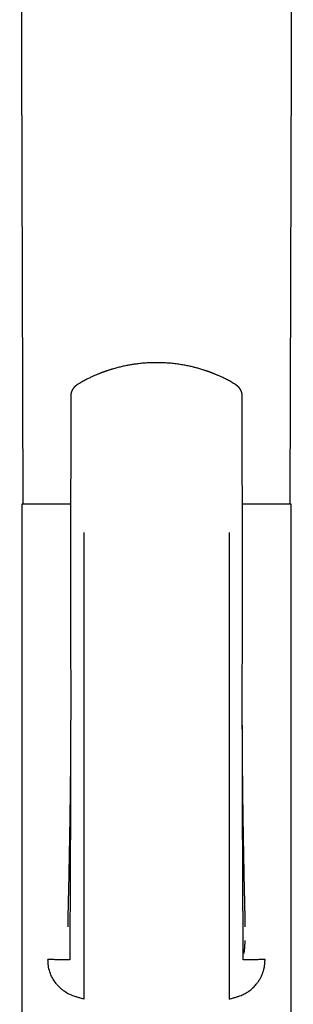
# Model space of a CAD drawing. Header units: millimetres. Extents: x 8 to 384, y 12 to 695.
# Tile 15 of 17: x 193 to 218, y 513 to 604. Entities that reach past the tile are written whole.
import ezdxf

# ---------------------------------------------------------------- set-up
doc = ezdxf.new("R2010")
doc.units = ezdxf.units.MM

msp = doc.modelspace()

# ---------------------------------------------------------------- linework, layer by layer
at = {"color": 7, "linetype": 'Continuous', "lineweight": 30}
for p, q in [((213.03, 569.277), (213.03, 569.276)), ((192.741, 559.271), (192.741, 490.141)), ((197.234, 559.271), (192.741, 559.271)), ((217.541, 559.271), (213.048, 559.271)), ((217.541, 490.141), (217.541, 559.271)), ((197.238, 556.639), (197.24, 556.639)), ((198.441, 513.593), (198.141, 513.682)), ((211.841, 513.593), (212.141, 513.682))]:
    msp.add_line(p, q, dxfattribs=at)
at = {"color": 7, "linetype": 'Continuous', "lineweight": 30, "flags": 128}
for points in [[(192.547, 664.14), (192.686, 610.569), (192.819, 559.271)], [(217.463, 559.271), (217.596, 610.402), (217.735, 664.143)]]:
    msp.add_lwpolyline(points, dxfattribs=at)
at = {"color": 7, "linetype": 'Continuous', "lineweight": 30}
for points, knots in [([(212.338, 570.35), (212.272, 570.39), (212.141, 570.467), (211.948, 570.576), (211.762, 570.677), (211.585, 570.77), (211.415, 570.855), (211.258, 570.932), (211.111, 571.002), (210.976, 571.064), (210.849, 571.12), (210.731, 571.172), (210.623, 571.218), (210.525, 571.258), (210.437, 571.294), (210.357, 571.326), (210.284, 571.354), (210.221, 571.379), (210.165, 571.4), (210.117, 571.418), (210.077, 571.433), (210.044, 571.445), (210.015, 571.455), (209.992, 571.464), (209.971, 571.471), (209.947, 571.48), (209.915, 571.491), (209.875, 571.506), (209.818, 571.526), (209.747, 571.55), (209.666, 571.578), (209.585, 571.605), (209.469, 571.642), (209.32, 571.689), (209.138, 571.744), (208.965, 571.793), (208.795, 571.839), (208.626, 571.883), (208.448, 571.927), (208.262, 571.97), (208.067, 572.012), (207.863, 572.054), (207.65, 572.093), (207.428, 572.131), (207.198, 572.167), (206.958, 572.2), (206.71, 572.23), (206.459, 572.256), (206.208, 572.277), (205.963, 572.293), (205.722, 572.305), (205.486, 572.313), (205.231, 572.317), (204.958, 572.316), (204.668, 572.309), (204.388, 572.297), (204.117, 572.28), (203.855, 572.258), (203.603, 572.233), (203.376, 572.206), (203.174, 572.179), (202.996, 572.153), (202.821, 572.125), (202.644, 572.095), (202.462, 572.061), (202.27, 572.023), (202.078, 571.982), (201.885, 571.938), (201.692, 571.892), (201.493, 571.84), (201.287, 571.784), (201.116, 571.735), (200.982, 571.695), (200.886, 571.665), (200.789, 571.634), (200.695, 571.604), (200.608, 571.575), (200.53, 571.548), (200.461, 571.524), (200.4, 571.503), (200.353, 571.486), (200.317, 571.473), (200.29, 571.464), (200.268, 571.455), (200.248, 571.448), (200.233, 571.443), (200.22, 571.438), (200.207, 571.433), (200.191, 571.427), (200.168, 571.419), (200.138, 571.407), (200.102, 571.394), (200.06, 571.378), (200.011, 571.359), (199.956, 571.337), (199.894, 571.313), (199.819, 571.283), (199.728, 571.246), (199.622, 571.202), (199.506, 571.152), (199.379, 571.096), (199.244, 571.035), (199.098, 570.967), (198.948, 570.895), (198.795, 570.819), (198.638, 570.739), (198.473, 570.652), (198.302, 570.558), (198.125, 570.458), (198.005, 570.387), (197.944, 570.35)], [0, 0, 0, 0, 0.0156917, 0.0306393, 0.0448427, 0.0583018, 0.0710166, 0.0829869, 0.0935915, 0.1035344, 0.1128157, 0.1214354, 0.1293937, 0.1363204, 0.1426541, 0.148395, 0.1535433, 0.1580989, 0.162062, 0.1654327, 0.1682248, 0.1705823, 0.1726382, 0.1742546, 0.1754825, 0.177087, 0.1793247, 0.1821956, 0.1856997, 0.1913651, 0.197091, 0.202744, 0.2083238, 0.2213153, 0.233893, 0.2460589, 0.2570652, 0.268612, 0.280699, 0.2933261, 0.306493, 0.3201995, 0.3344456, 0.349231, 0.364556, 0.3804205, 0.396825, 0.4137699, 0.4301413, 0.4462836, 0.4620952, 0.4775772, 0.4927302, 0.5122618, 0.5312142, 0.5495887, 0.5673862, 0.5846074, 0.6012526, 0.6173219, 0.6295438, 0.6414101, 0.6529205, 0.6645127, 0.6767361, 0.6895934, 0.703086, 0.7156426, 0.7287051, 0.7422744, 0.7563511, 0.7709361, 0.7775147, 0.7841919, 0.7909677, 0.7976433, 0.8037476, 0.8091669, 0.814015, 0.8182918, 0.821997, 0.8240856, 0.8259358, 0.8275476, 0.8289144, 0.8300143, 0.8308458, 0.8315864, 0.8327565, 0.8343898, 0.8364864, 0.8390463, 0.8420696, 0.8455564, 0.8495068, 0.8539208, 0.8587986, 0.8657192, 0.8734, 0.8818414, 0.8910434, 0.9010065, 0.9117307, 0.9232163, 0.9344137, 0.946251, 0.9587283, 0.9718455, 0.9856028, 1, 1, 1, 1]), ([(197.944, 570.35), (197.928, 570.341), (197.899, 570.323), (197.86, 570.297), (197.831, 570.277), (197.809, 570.261), (197.792, 570.249), (197.777, 570.238), (197.76, 570.225), (197.741, 570.209), (197.722, 570.194), (197.706, 570.18), (197.691, 570.167), (197.674, 570.152), (197.655, 570.135), (197.638, 570.119), (197.624, 570.105), (197.609, 570.09), (197.589, 570.07), (197.564, 570.043), (197.538, 570.012), (197.513, 569.983), (197.492, 569.956), (197.472, 569.929), (197.449, 569.896), (197.425, 569.859), (197.401, 569.819), (197.381, 569.783), (197.364, 569.749), (197.348, 569.714), (197.333, 569.681), (197.321, 569.651), (197.311, 569.622), (197.301, 569.592), (197.29, 569.556), (197.28, 569.517), (197.272, 569.484), (197.268, 569.46), (197.265, 569.443), (197.263, 569.428), (197.26, 569.408), (197.256, 569.382), (197.253, 569.351), (197.251, 569.315), (197.25, 569.29), (197.25, 569.276)], [0, 0, 0, 0, 0.040901, 0.074682, 0.101228, 0.120426, 0.135477, 0.147129, 0.162514, 0.183298, 0.202794, 0.217281, 0.230154, 0.247638, 0.268786, 0.287115, 0.301429, 0.314248, 0.335463, 0.364645, 0.398061, 0.42661, 0.451389, 0.475045, 0.503176, 0.541352, 0.575517, 0.605502, 0.634505, 0.660863, 0.689392, 0.71411, 0.734109, 0.756108, 0.784365, 0.816726, 0.845547, 0.85834, 0.870186, 0.881999, 0.896235, 0.914627, 0.937808, 0.966158, 1, 1, 1, 1]), ([(213.032, 569.276), (213.031, 569.297), (213.03, 569.335), (213.025, 569.387), (213.02, 569.426), (213.015, 569.455), (213.012, 569.473), (213.009, 569.488), (213.006, 569.502), (213.002, 569.518), (212.996, 569.541), (212.988, 569.568), (212.98, 569.597), (212.971, 569.623), (212.961, 569.65), (212.949, 569.681), (212.934, 569.715), (212.919, 569.747), (212.902, 569.78), (212.883, 569.815), (212.859, 569.856), (212.834, 569.895), (212.81, 569.929), (212.789, 569.956), (212.768, 569.984), (212.743, 570.014), (212.718, 570.043), (212.695, 570.067), (212.677, 570.086), (212.662, 570.102), (212.644, 570.119), (212.625, 570.137), (212.605, 570.155), (212.588, 570.17), (212.574, 570.182), (212.559, 570.194), (212.542, 570.209), (212.524, 570.223), (212.507, 570.236), (212.492, 570.248), (212.474, 570.26), (212.452, 570.277), (212.422, 570.297), (212.383, 570.323), (212.354, 570.341), (212.338, 570.35)], [0, 0, 0, 0, 0.046657, 0.085491, 0.116212, 0.135559, 0.148878, 0.157641, 0.167891, 0.180258, 0.194763, 0.220111, 0.242466, 0.261232, 0.281577, 0.306855, 0.33609, 0.363024, 0.386572, 0.417557, 0.453175, 0.493278, 0.522207, 0.546472, 0.571954, 0.601408, 0.635828, 0.659572, 0.677394, 0.693506, 0.710586, 0.733504, 0.754451, 0.771148, 0.783449, 0.797237, 0.815214, 0.834568, 0.849462, 0.862097, 0.877759, 0.898154, 0.924861, 0.958846, 1, 1, 1, 1]), ([(197.251, 569.277), (197.251, 569.243), (197.251, 569.076), (197.25, 568.773), (197.249, 568.366), (197.249, 567.948), (197.248, 567.521), (197.247, 567.083), (197.246, 566.636), (197.245, 566.171), (197.244, 565.688), (197.243, 565.187), (197.242, 564.675), (197.241, 564.152), (197.24, 563.618), (197.239, 563.074), (197.239, 562.518), (197.238, 561.951), (197.237, 561.373), (197.236, 560.784), (197.236, 560.184), (197.235, 559.586), (197.234, 558.988), (197.234, 558.393), (197.233, 557.787), (197.233, 557.202), (197.233, 556.818), (197.233, 556.639)], [0, 0, 0, 0, 0.008157, 0.039627, 0.071886, 0.104933, 0.138768, 0.173391, 0.208803, 0.245004, 0.283776, 0.323414, 0.363919, 0.405291, 0.44753, 0.490637, 0.534612, 0.579455, 0.625167, 0.671747, 0.719196, 0.767513, 0.813864, 0.860988, 0.908882, 0.957548, 1, 1, 1, 1]), ([(213.049, 556.641), (213.049, 556.943), (213.049, 557.581), (213.048, 558.557), (213.047, 559.57), (213.045, 560.59), (213.044, 561.618), (213.043, 562.654), (213.041, 563.667), (213.04, 564.659), (213.038, 565.627), (213.036, 566.602), (213.034, 567.583), (213.032, 568.476), (213.031, 569.041), (213.03, 569.277)], [0, 0, 0, 0, 0.071858, 0.151424, 0.231581, 0.312328, 0.393664, 0.475589, 0.558102, 0.634257, 0.710909, 0.788062, 0.865717, 0.943879, 1, 1, 1, 1]), ([(197.237, 556.641), (197.237, 556.458), (197.235, 556.096), (197.234, 555.557), (197.233, 555.028), (197.233, 554.508), (197.232, 554.001), (197.232, 553.506), (197.232, 553.025), (197.232, 552.553), (197.232, 552.087), (197.232, 551.629), (197.232, 551.178), (197.232, 550.736), (197.233, 550.306), (197.233, 549.885), (197.233, 549.475), (197.234, 549.076), (197.234, 548.686), (197.234, 548.308), (197.235, 547.939), (197.235, 547.581), (197.235, 547.234), (197.235, 546.897), (197.236, 546.579), (197.236, 546.28), (197.236, 545.998), (197.236, 545.726), (197.236, 545.461), (197.237, 545.206), (197.237, 544.808), (197.237, 544.265), (197.238, 543.576), (197.238, 542.891), (197.238, 542.209), (197.238, 541.53), (197.238, 540.748), (197.238, 540.14), (197.238, 539.707), (197.238, 539.559), (197.238, 539.416), (197.237, 539.279), (197.237, 539.139), (197.236, 538.994), (197.235, 538.848), (197.235, 538.713), (197.234, 538.588), (197.233, 538.473), (197.232, 538.368), (197.232, 538.303), (197.232, 538.272)], [0, 0, 0, 0, 0.029659, 0.058816, 0.087464, 0.115595, 0.143205, 0.169807, 0.195896, 0.221466, 0.246515, 0.271534, 0.296002, 0.319918, 0.34328, 0.366084, 0.38833, 0.410016, 0.431141, 0.451703, 0.471702, 0.491137, 0.510009, 0.528316, 0.546059, 0.56183, 0.577127, 0.591953, 0.606308, 0.620192, 0.633607, 0.671283, 0.708769, 0.746089, 0.783251, 0.82026, 0.857126, 0.91138, 0.919838, 0.928, 0.935828, 0.943323, 0.950484, 0.959139, 0.967259, 0.974847, 0.981908, 0.988449, 0.994476, 1, 1, 1, 1]), ([(198.441, 556.641), (198.441, 555.168), (198.441, 552.222), (198.441, 547.813), (198.441, 543.417), (198.441, 539.036), (198.441, 534.917), (198.441, 531.058), (198.441, 527.458), (198.441, 524.771), (198.441, 522.987), (198.441, 522.095), (198.441, 521.206), (198.441, 520.316), (198.441, 519.45), (198.441, 518.691), (198.441, 518.047), (198.441, 517.519), (198.441, 517.052), (198.441, 516.621), (198.441, 516.259), (198.441, 515.986), (198.441, 515.884), (198.441, 515.833)], [0, 0, 0, 0, 0.100118, 0.200225, 0.300317, 0.400397, 0.500464, 0.58384, 0.667207, 0.750568, 0.771408, 0.792247, 0.813086, 0.833919, 0.854718, 0.8755, 0.891066, 0.906639, 0.922195, 0.937735, 0.958479, 0.979224, 1, 1, 1, 1]), ([(211.841, 556.641), (211.841, 556.069), (211.841, 554.925), (211.841, 553.211), (211.841, 551.498), (211.841, 549.785), (211.841, 548.072), (211.841, 546.358), (211.841, 544.69), (211.841, 543.071), (211.841, 541.5), (211.841, 539.934), (211.841, 538.373), (211.841, 536.82), (211.841, 535.3), (211.841, 533.813), (211.841, 532.36), (211.841, 530.912), (211.841, 529.569), (211.841, 528.325), (211.841, 527.176), (211.841, 526.014), (211.841, 524.896), (211.841, 523.823), (211.841, 522.792), (211.841, 521.961), (211.841, 521.334), (211.841, 520.915), (211.841, 520.495), (211.841, 520.075), (211.841, 519.659), (211.841, 519.293), (211.841, 518.975), (211.841, 518.704), (211.841, 518.438), (211.841, 518.18), (211.841, 517.929), (211.841, 517.689), (211.841, 517.459), (211.841, 517.243), (211.841, 517.042), (211.841, 516.856), (211.841, 516.686), (211.841, 516.533), (211.841, 516.397), (211.841, 516.277), (211.841, 516.163), (211.841, 516.058), (211.841, 515.966), (211.841, 515.89), (211.841, 515.852), (211.841, 515.833)], [0, 0, 0, 0, 0.038871, 0.077719, 0.116565, 0.155432, 0.194343, 0.233327, 0.272387, 0.308233, 0.344083, 0.379894, 0.415629, 0.451255, 0.486724, 0.520375, 0.553833, 0.5872, 0.620611, 0.647017, 0.673663, 0.700641, 0.728041, 0.751687, 0.775748, 0.800243, 0.809985, 0.819794, 0.829669, 0.839611, 0.84962, 0.859695, 0.866605, 0.873544, 0.880514, 0.887516, 0.894554, 0.90162, 0.908707, 0.915814, 0.922937, 0.930068, 0.937198, 0.944314, 0.951414, 0.958492, 0.965539, 0.974284, 0.982952, 0.991531, 1, 1, 1, 1]), ([(213.05, 538.272), (213.05, 538.278), (213.05, 538.289), (213.049, 538.321), (213.047, 538.363), (213.046, 538.412), (213.045, 538.467), (213.044, 538.526), (213.044, 538.593), (213.044, 538.664), (213.044, 538.739), (213.044, 538.816), (213.044, 538.917), (213.044, 539.046), (213.044, 539.202), (213.044, 539.37), (213.044, 539.549), (213.044, 539.74), (213.044, 539.939), (213.044, 540.145), (213.044, 540.369), (213.044, 540.61), (213.044, 540.868), (213.044, 541.137), (213.044, 541.416), (213.044, 541.704), (213.044, 542.003), (213.044, 542.311), (213.044, 542.905), (213.044, 543.781), (213.045, 544.937), (213.046, 546.094), (213.047, 547.258), (213.048, 548.428), (213.05, 549.603), (213.05, 550.491), (213.051, 551.09), (213.051, 551.399), (213.051, 551.705), (213.051, 552.005), (213.052, 552.294), (213.052, 552.573), (213.052, 552.843), (213.052, 553.104), (213.052, 553.368), (213.052, 553.634), (213.052, 553.901), (213.052, 554.158), (213.052, 554.404), (213.052, 554.639), (213.052, 554.864), (213.052, 555.079), (213.052, 555.256), (213.052, 555.399), (213.052, 555.51), (213.052, 555.618), (213.052, 555.727), (213.051, 555.84), (213.051, 555.969), (213.051, 556.115), (213.051, 556.28), (213.051, 556.457), (213.051, 556.578), (213.051, 556.641)], [0, 0, 0, 0, 0.002486, 0.005071, 0.007894, 0.01106, 0.014053, 0.017377, 0.021056, 0.025019, 0.029097, 0.033288, 0.037591, 0.045769, 0.054322, 0.063251, 0.073234, 0.083647, 0.094491, 0.105766, 0.117471, 0.131042, 0.14515, 0.159794, 0.174975, 0.190692, 0.206948, 0.223741, 0.241073, 0.303902, 0.366715, 0.429528, 0.492352, 0.556043, 0.619715, 0.683334, 0.700116, 0.716893, 0.733537, 0.749735, 0.765474, 0.780484, 0.79505, 0.809173, 0.822851, 0.837856, 0.852288, 0.866147, 0.879434, 0.892148, 0.904291, 0.915862, 0.926862, 0.93305, 0.939041, 0.944837, 0.950532, 0.956611, 0.963142, 0.971418, 0.98032, 0.989848, 1, 1, 1, 1]), ([(197.233, 538.845), (197.232, 538.429), (197.23, 537.481), (197.228, 536.002), (197.224, 534.401), (197.22, 532.796), (197.216, 531.383), (197.213, 530.165), (197.209, 529.147), (197.206, 528.134), (197.203, 527.131), (197.199, 526.14), (197.196, 525.163), (197.192, 524.275), (197.189, 523.474), (197.185, 522.758), (197.18, 522.055), (197.174, 521.488), (197.17, 521.055), (197.167, 520.753), (197.164, 520.456), (197.162, 520.166), (197.159, 519.883), (197.157, 519.608), (197.156, 519.352), (197.154, 519.114), (197.153, 518.895), (197.152, 518.688), (197.152, 518.496), (197.151, 518.319), (197.15, 518.158), (197.15, 518.013), (197.15, 517.885), (197.15, 517.772), (197.149, 517.67), (197.149, 517.578), (197.149, 517.499), (197.149, 517.433), (197.149, 517.378), (197.149, 517.329), (197.149, 517.289), (197.15, 517.259), (197.15, 517.242), (197.15, 517.232), (197.15, 517.228), (197.142, 517.225), (197.12, 517.222), (197.086, 517.219), (197.039, 517.217), (196.979, 517.216), (196.904, 517.214), (196.817, 517.214), (196.718, 517.214), (196.608, 517.215), (196.484, 517.217), (196.345, 517.22), (196.199, 517.223), (196.048, 517.227), (195.894, 517.232), (195.728, 517.237), (195.549, 517.244), (195.357, 517.251), (195.219, 517.257), (195.149, 517.26)], [0, 0, 0, 0, 0.037757, 0.086112, 0.134736, 0.183675, 0.232804, 0.264082, 0.295285, 0.326331, 0.357134, 0.387615, 0.417696, 0.447301, 0.469725, 0.491797, 0.513511, 0.534873, 0.544347, 0.553747, 0.563077, 0.572335, 0.581522, 0.590637, 0.599677, 0.607786, 0.615838, 0.623834, 0.631785, 0.639707, 0.647621, 0.655543, 0.663494, 0.671493, 0.679556, 0.688673, 0.697912, 0.707301, 0.716859, 0.726605, 0.73968, 0.753138, 0.767014, 0.777913, 0.789087, 0.800549, 0.812317, 0.824411, 0.836601, 0.849073, 0.861803, 0.874768, 0.88674, 0.898876, 0.911165, 0.923588, 0.936128, 0.946655, 0.957244, 0.967884, 0.978563, 0.98927, 1, 1, 1, 1]), ([(197.233, 538.848), (197.233, 538.836), (197.233, 538.809), (197.233, 538.766), (197.232, 538.717), (197.232, 538.664), (197.232, 538.609), (197.232, 538.555), (197.232, 538.506), (197.232, 538.463), (197.232, 538.425), (197.232, 538.391), (197.232, 538.357), (197.232, 538.317), (197.231, 538.271), (197.231, 538.221), (197.231, 538.167), (197.231, 538.113), (197.231, 538.058), (197.231, 538.005), (197.231, 537.955), (197.23, 537.912), (197.23, 537.878), (197.23, 537.847), (197.23, 537.815), (197.23, 537.777), (197.23, 537.718), (197.229, 537.635), (197.229, 537.551), (197.229, 537.485), (197.229, 537.443), (197.229, 537.406), (197.228, 537.377), (197.228, 537.353), (197.228, 537.329), (197.228, 537.301), (197.228, 537.267), (197.228, 537.229), (197.228, 537.182), (197.227, 537.128), (197.227, 537.069), (197.227, 537.017), (197.227, 536.979), (197.227, 536.951), (197.226, 536.931), (197.226, 536.909), (197.226, 536.88), (197.226, 536.845), (197.226, 536.808), (197.226, 536.755), (197.225, 536.69), (197.225, 536.618), (197.225, 536.556), (197.224, 536.506), (197.224, 536.469), (197.224, 536.445), (197.224, 536.43), (197.224, 536.415), (197.224, 536.396), (197.224, 536.372), (197.223, 536.343), (197.223, 536.311), (197.223, 536.278), (197.223, 536.244), (197.223, 536.201), (197.222, 536.149), (197.222, 536.089), (197.221, 536.034), (197.221, 535.974), (197.221, 535.907), (197.22, 535.829), (197.22, 535.745), (197.219, 535.658), (197.218, 535.587), (197.218, 535.533), (197.218, 535.498), (197.218, 535.467), (197.217, 535.436), (197.217, 535.401), (197.217, 535.361), (197.217, 535.323), (197.216, 535.289), (197.216, 535.26), (197.216, 535.23), (197.216, 535.199), (197.215, 535.166), (197.215, 535.135), (197.215, 535.108), (197.215, 535.089), (197.215, 535.075), (197.215, 535.064), (197.215, 535.054), (197.214, 535.042), (197.214, 535.018), (197.214, 534.981), (197.213, 534.926), (197.213, 534.861), (197.212, 534.804), (197.212, 534.756), (197.212, 534.719), (197.211, 534.68), (197.211, 534.642), (197.211, 534.609), (197.211, 534.578), (197.21, 534.545), (197.21, 534.508), (197.21, 534.465), (197.209, 534.418), (197.209, 534.365), (197.208, 534.307), (197.208, 534.245), (197.207, 534.191), (197.207, 534.148), (197.206, 534.119), (197.206, 534.096), (197.206, 534.076), (197.206, 534.057), (197.206, 534.034), (197.205, 534.005), (197.205, 533.972), (197.204, 533.923), (197.204, 533.863), (197.203, 533.794), (197.203, 533.734), (197.202, 533.683), (197.201, 533.628), (197.201, 533.563), (197.2, 533.489), (197.199, 533.419), (197.199, 533.356), (197.198, 533.3), (197.197, 533.252), (197.197, 533.212), (197.197, 533.186), (197.197, 533.17), (197.196, 533.157), (197.196, 533.138), (197.196, 533.113), (197.196, 533.084), (197.195, 533.041), (197.195, 532.989), (197.194, 532.93), (197.193, 532.88), (197.193, 532.836), (197.192, 532.799), (197.192, 532.765), (197.192, 532.728), (197.191, 532.685), (197.19, 532.636), (197.19, 532.583), (197.189, 532.53), (197.189, 532.479), (197.188, 532.43), (197.187, 532.385), (197.187, 532.345), (197.186, 532.309), (197.186, 532.273), (197.185, 532.229), (197.185, 532.174), (197.184, 532.111), (197.183, 532.048), (197.182, 531.986), (197.181, 531.92), (197.181, 531.85), (197.18, 531.78), (197.179, 531.722), (197.178, 531.676), (197.178, 531.643), (197.177, 531.613), (197.177, 531.587), (197.177, 531.557), (197.176, 531.521), (197.176, 531.478), (197.175, 531.432), (197.174, 531.388), (197.174, 531.346), (197.173, 531.304), (197.172, 531.259), (197.172, 531.214), (197.171, 531.168), (197.171, 531.119), (197.17, 531.07), (197.169, 531.026), (197.169, 530.991), (197.168, 530.96), (197.168, 530.926), (197.167, 530.887), (197.167, 530.846), (197.166, 530.809), (197.166, 530.775), (197.165, 530.744), (197.165, 530.715), (197.164, 530.685), (197.164, 530.652), (197.163, 530.586), (197.161, 530.5), (197.16, 530.391), (197.158, 530.288), (197.157, 530.203), (197.156, 530.139), (197.155, 530.1), (197.155, 530.064), (197.154, 530.032), (197.154, 530.003), (197.153, 529.973), (197.153, 529.94), (197.152, 529.901), (197.151, 529.857), (197.151, 529.815), (197.15, 529.778), (197.15, 529.746), (197.149, 529.715), (197.149, 529.682), (197.148, 529.646), (197.147, 529.61), (197.147, 529.572), (197.146, 529.533), (197.146, 529.491), (197.145, 529.448), (197.144, 529.406), (197.143, 529.363), (197.143, 529.318), (197.142, 529.269), (197.141, 529.22), (197.14, 529.171), (197.139, 529.121), (197.139, 529.068), (197.138, 529.015), (197.137, 528.97), (197.136, 528.935), (197.136, 528.909), (197.136, 528.886), (197.135, 528.863), (197.135, 528.836), (197.134, 528.797), (197.133, 528.745), (197.132, 528.68), (197.131, 528.615), (197.13, 528.554), (197.129, 528.501), (197.128, 528.452), (197.127, 528.404), (197.126, 528.353), (197.126, 528.309), (197.125, 528.273), (197.125, 528.248), (197.124, 528.225), (197.124, 528.2), (197.123, 528.172), (197.123, 528.139), (197.122, 528.103), (197.121, 528.068), (197.121, 528.035), (197.12, 528.005), (197.12, 527.979), (197.119, 527.953), (197.119, 527.924), (197.118, 527.89), (197.118, 527.851), (197.117, 527.812), (197.116, 527.776), (197.116, 527.746), (197.115, 527.72), (197.115, 527.699), (197.114, 527.678), (197.114, 527.651), (197.113, 527.613), (197.112, 527.563), (197.111, 527.504), (197.11, 527.442), (197.109, 527.382), (197.108, 527.327), (197.107, 527.277), (197.106, 527.225), (197.105, 527.17), (197.104, 527.115), (197.103, 527.066), (197.103, 527.026), (197.102, 526.995), (197.102, 526.969), (197.101, 526.946), (197.101, 526.923), (197.1, 526.899), (197.1, 526.872), (197.099, 526.843), (197.099, 526.811), (197.098, 526.776), (197.097, 526.742), (197.097, 526.691), (197.095, 526.616), (197.093, 526.518), (197.092, 526.424), (197.09, 526.341), (197.089, 526.268), (197.087, 526.194), (197.086, 526.119), (197.085, 526.043), (197.083, 525.969), (197.082, 525.903), (197.081, 525.844), (197.08, 525.794), (197.079, 525.747), (197.078, 525.699), (197.077, 525.648), (197.076, 525.601), (197.076, 525.561), (197.075, 525.53), (197.075, 525.501), (197.074, 525.47), (197.073, 525.433), (197.072, 525.367), (197.07, 525.277), (197.068, 525.166), (197.066, 525.062), (197.063, 524.913), (197.059, 524.718), (197.055, 524.486), (197.05, 524.251), (197.045, 524.024), (197.04, 523.812), (197.035, 523.636), (197.032, 523.481), (197.028, 523.329), (197.024, 523.173), (197.02, 523.022), (197.018, 522.911), (197.016, 522.84), (197.015, 522.804), (197.014, 522.765), (197.013, 522.724), (197.012, 522.687), (197.012, 522.656), (197.011, 522.634), (197.011, 522.616), (197.01, 522.6), (197.01, 522.581), (197.009, 522.553), (197.008, 522.514), (197.007, 522.467), (197.006, 522.419), (197.005, 522.373), (197.004, 522.333), (197.004, 522.297), (197.003, 522.265), (197.002, 522.236), (197.002, 522.209), (197.001, 522.182), (197.001, 522.156), (197, 522.122), (196.999, 522.08), (196.998, 522.028), (196.997, 521.973), (196.996, 521.916), (196.994, 521.857), (196.993, 521.797), (196.992, 521.745), (196.991, 521.705), (196.991, 521.681), (196.99, 521.66), (196.99, 521.639), (196.989, 521.611), (196.989, 521.574), (196.988, 521.532), (196.987, 521.49), (196.986, 521.45), (196.986, 521.411), (196.985, 521.375), (196.984, 521.342), (196.984, 521.31), (196.983, 521.277), (196.982, 521.243), (196.982, 521.208), (196.981, 521.17), (196.98, 521.129), (196.979, 521.08), (196.978, 521.025), (196.977, 520.969), (196.976, 520.916), (196.976, 520.868), (196.975, 520.824), (196.974, 520.786), (196.973, 520.751), (196.973, 520.722), (196.972, 520.697), (196.972, 520.675), (196.972, 520.652), (196.971, 520.625), (196.971, 520.597), (196.97, 520.569), (196.97, 520.543), (196.969, 520.521), (196.969, 520.502), (196.969, 520.486), (196.968, 520.468), (196.968, 520.443), (196.967, 520.415), (196.967, 520.384), (196.966, 520.359), (196.966, 520.338), (196.965, 520.319), (196.965, 520.303), (196.965, 520.289), (196.964, 520.278), (196.964, 520.269), (196.964, 520.262), (196.964, 520.256), (196.964, 520.253), (196.964, 520.252), (196.964, 520.252), (196.964, 520.252)], [0, 0, 0, 0, 0.00195, 0.004109, 0.006484, 0.00908, 0.011881, 0.014506, 0.016815, 0.018992, 0.020787, 0.022286, 0.023935, 0.0258, 0.028099, 0.030559, 0.033178, 0.035908, 0.038583, 0.041188, 0.043712, 0.045893, 0.047461, 0.048794, 0.050362, 0.052206, 0.054326, 0.059037, 0.064315, 0.066586, 0.068764, 0.070563, 0.071981, 0.073034, 0.074038, 0.075429, 0.077205, 0.079088, 0.080865, 0.084145, 0.086998, 0.089503, 0.091769, 0.092708, 0.0936, 0.094618, 0.096024, 0.097818, 0.099711, 0.101513, 0.105626, 0.109177, 0.112167, 0.114637, 0.116607, 0.117492, 0.11822, 0.118815, 0.119697, 0.121017, 0.122361, 0.123975, 0.125676, 0.127303, 0.128856, 0.132059, 0.134935, 0.137639, 0.14024, 0.143724, 0.147509, 0.151754, 0.156087, 0.160214, 0.162303, 0.164022, 0.165389, 0.166836, 0.168555, 0.170545, 0.172791, 0.174141, 0.175556, 0.177035, 0.178579, 0.180187, 0.181826, 0.183179, 0.184104, 0.184727, 0.185171, 0.185685, 0.186276, 0.186946, 0.189123, 0.191858, 0.19507, 0.198578, 0.200346, 0.202179, 0.204076, 0.20603, 0.207722, 0.208997, 0.21066, 0.212505, 0.214537, 0.216924, 0.219537, 0.222379, 0.225447, 0.228721, 0.230382, 0.231792, 0.232949, 0.233853, 0.23468, 0.235811, 0.237273, 0.238987, 0.240669, 0.244445, 0.2479, 0.25096, 0.253289, 0.255481, 0.259064, 0.262887, 0.266364, 0.269496, 0.272274, 0.274678, 0.276613, 0.278079, 0.278526, 0.279105, 0.280015, 0.281258, 0.282809, 0.284376, 0.28765, 0.290526, 0.29301, 0.295152, 0.296968, 0.298515, 0.300269, 0.302454, 0.304929, 0.307527, 0.310246, 0.31279, 0.315196, 0.317427, 0.319471, 0.321221, 0.32281, 0.324745, 0.327828, 0.330999, 0.334097, 0.33712, 0.340307, 0.343884, 0.347476, 0.350748, 0.352591, 0.354251, 0.35571, 0.356971, 0.358215, 0.360127, 0.36233, 0.364703, 0.366899, 0.368869, 0.370951, 0.373222, 0.375535, 0.377707, 0.380154, 0.382746, 0.385095, 0.386611, 0.388024, 0.389703, 0.391755, 0.393845, 0.395716, 0.397368, 0.398953, 0.400307, 0.401724, 0.403392, 0.405295, 0.411534, 0.416298, 0.421493, 0.427023, 0.429006, 0.430992, 0.432881, 0.434427, 0.435768, 0.43722, 0.438846, 0.440796, 0.443091, 0.44535, 0.447186, 0.448641, 0.450158, 0.451813, 0.453603, 0.455495, 0.45727, 0.459278, 0.461297, 0.463545, 0.465713, 0.46767, 0.469968, 0.472467, 0.474957, 0.4774, 0.479873, 0.482483, 0.4853, 0.487787, 0.489342, 0.490588, 0.491594, 0.492753, 0.49412, 0.495697, 0.498584, 0.501955, 0.505465, 0.508418, 0.51106, 0.513456, 0.515755, 0.518361, 0.521092, 0.522438, 0.523701, 0.524875, 0.526011, 0.527409, 0.529119, 0.531018, 0.532712, 0.534509, 0.535955, 0.537249, 0.538449, 0.539796, 0.541592, 0.543689, 0.545656, 0.547463, 0.549066, 0.550326, 0.551287, 0.552282, 0.55343, 0.555463, 0.557975, 0.561053, 0.564332, 0.567389, 0.570136, 0.572566, 0.575051, 0.577885, 0.58087, 0.583523, 0.585305, 0.586866, 0.588193, 0.589287, 0.590342, 0.591679, 0.592935, 0.594388, 0.596041, 0.597893, 0.599686, 0.601114, 0.605609, 0.611067, 0.616116, 0.619827, 0.623647, 0.627188, 0.631155, 0.635106, 0.638677, 0.642494, 0.64513, 0.647697, 0.650079, 0.652397, 0.655042, 0.657743, 0.659654, 0.661167, 0.662471, 0.664078, 0.665997, 0.668144, 0.674143, 0.679715, 0.685192, 0.690231, 0.70251, 0.715346, 0.72612, 0.739164, 0.750734, 0.759389, 0.766872, 0.774929, 0.782933, 0.791001, 0.798354, 0.800107, 0.801999, 0.80403, 0.8062, 0.808367, 0.809803, 0.81099, 0.811928, 0.812617, 0.813411, 0.814928, 0.81703, 0.819683, 0.822292, 0.824741, 0.8269, 0.828768, 0.830538, 0.832021, 0.833476, 0.834922, 0.836357, 0.837819, 0.840397, 0.843301, 0.846412, 0.849566, 0.852875, 0.856334, 0.859894, 0.861768, 0.863197, 0.864188, 0.865294, 0.866868, 0.869181, 0.87182, 0.874364, 0.876808, 0.879153, 0.881396, 0.883467, 0.885325, 0.887562, 0.889626, 0.891882, 0.894336, 0.897076, 0.900187, 0.904296, 0.908358, 0.912195, 0.915836, 0.91928, 0.9224, 0.925182, 0.92796, 0.929736, 0.931604, 0.933774, 0.936264, 0.939034, 0.941908, 0.944761, 0.947169, 0.949051, 0.950825, 0.952936, 0.95539, 0.959921, 0.964056, 0.968352, 0.971795, 0.975047, 0.978681, 0.982085, 0.985179, 0.98802, 0.990912, 0.994012, 0.996777, 0.999749, 1, 1, 1, 1]), ([(213.318, 520.256), (213.318, 520.256), (213.318, 520.256), (213.318, 520.256), (213.318, 520.259), (213.318, 520.263), (213.318, 520.269), (213.318, 520.276), (213.318, 520.284), (213.317, 520.294), (213.317, 520.302), (213.317, 520.31), (213.317, 520.318), (213.317, 520.327), (213.316, 520.336), (213.316, 520.345), (213.316, 520.354), (213.316, 520.362), (213.316, 520.378), (213.315, 520.402), (213.315, 520.433), (213.314, 520.464), (213.313, 520.496), (213.313, 520.529), (213.312, 520.563), (213.311, 520.591), (213.311, 520.616), (213.311, 520.635), (213.31, 520.657), (213.31, 520.681), (213.309, 520.709), (213.309, 520.742), (213.308, 520.778), (213.307, 520.816), (213.307, 520.853), (213.306, 520.886), (213.306, 520.914), (213.305, 520.939), (213.305, 520.963), (213.304, 520.99), (213.304, 521.023), (213.303, 521.063), (213.302, 521.11), (213.301, 521.163), (213.3, 521.222), (213.299, 521.283), (213.298, 521.341), (213.297, 521.395), (213.296, 521.446), (213.295, 521.499), (213.294, 521.555), (213.292, 521.613), (213.291, 521.668), (213.291, 521.712), (213.29, 521.743), (213.289, 521.77), (213.289, 521.798), (213.288, 521.831), (213.287, 521.868), (213.287, 521.906), (213.286, 521.945), (213.285, 521.984), (213.284, 522.022), (213.284, 522.058), (213.283, 522.089), (213.282, 522.118), (213.282, 522.153), (213.28, 522.204), (213.279, 522.267), (213.278, 522.335), (213.276, 522.401), (213.275, 522.457), (213.274, 522.507), (213.273, 522.548), (213.272, 522.588), (213.271, 522.62), (213.271, 522.646), (213.27, 522.669), (213.27, 522.694), (213.269, 522.731), (213.267, 522.782), (213.266, 522.844), (213.265, 522.907), (213.263, 522.968), (213.262, 523.027), (213.26, 523.081), (213.259, 523.136), (213.257, 523.195), (213.256, 523.261), (213.254, 523.331), (213.253, 523.395), (213.251, 523.454), (213.25, 523.506), (213.249, 523.554), (213.248, 523.6), (213.246, 523.649), (213.245, 523.701), (213.244, 523.752), (213.243, 523.796), (213.242, 523.833), (213.241, 523.872), (213.24, 523.916), (213.239, 523.964), (213.238, 524.014), (213.237, 524.061), (213.236, 524.105), (213.235, 524.145), (213.234, 524.184), (213.233, 524.228), (213.232, 524.274), (213.231, 524.318), (213.23, 524.357), (213.229, 524.393), (213.228, 524.431), (213.228, 524.471), (213.227, 524.514), (213.226, 524.569), (213.224, 524.635), (213.223, 524.709), (213.221, 524.783), (213.22, 524.857), (213.218, 524.931), (213.217, 525.004), (213.216, 525.073), (213.214, 525.139), (213.213, 525.201), (213.212, 525.265), (213.211, 525.331), (213.21, 525.39), (213.209, 525.438), (213.208, 525.473), (213.207, 525.502), (213.207, 525.527), (213.207, 525.553), (213.206, 525.579), (213.205, 525.608), (213.205, 525.637), (213.204, 525.671), (213.204, 525.705), (213.203, 525.735), (213.203, 525.758), (213.202, 525.778), (213.202, 525.797), (213.202, 525.818), (213.201, 525.844), (213.2, 525.876), (213.2, 525.915), (213.199, 525.954), (213.198, 525.989), (213.198, 526.015), (213.197, 526.036), (213.197, 526.055), (213.197, 526.076), (213.196, 526.1), (213.196, 526.129), (213.195, 526.164), (213.194, 526.199), (213.194, 526.232), (213.193, 526.258), (213.193, 526.282), (213.192, 526.307), (213.192, 526.335), (213.191, 526.366), (213.19, 526.421), (213.189, 526.497), (213.187, 526.597), (213.186, 526.676), (213.184, 526.736), (213.184, 526.779), (213.183, 526.823), (213.182, 526.863), (213.182, 526.897), (213.181, 526.925), (213.181, 526.949), (213.18, 526.975), (213.18, 527.006), (213.179, 527.044), (213.178, 527.085), (213.177, 527.13), (213.176, 527.174), (213.175, 527.246), (213.173, 527.34), (213.171, 527.461), (213.169, 527.58), (213.167, 527.697), (213.165, 527.816), (213.163, 527.929), (213.161, 528.052), (213.159, 528.145), (213.158, 528.219), (213.157, 528.259), (213.156, 528.301), (213.156, 528.346), (213.155, 528.39), (213.154, 528.432), (213.153, 528.478), (213.152, 528.533), (213.151, 528.6), (213.15, 528.67), (213.149, 528.731), (213.148, 528.781), (213.147, 528.819), (213.147, 528.852), (213.146, 528.879), (213.146, 528.904), (213.145, 528.93), (213.145, 528.961), (213.144, 528.998), (213.144, 529.04), (213.143, 529.083), (213.142, 529.148), (213.14, 529.235), (213.139, 529.343), (213.137, 529.449), (213.135, 529.556), (213.133, 529.662), (213.132, 529.773), (213.13, 529.861), (213.129, 529.929), (213.129, 529.968), (213.128, 530.002), (213.128, 530.033), (213.127, 530.068), (213.126, 530.107), (213.126, 530.156), (213.125, 530.213), (213.124, 530.275), (213.123, 530.333), (213.122, 530.383), (213.122, 530.425), (213.121, 530.464), (213.12, 530.508), (213.12, 530.558), (213.119, 530.611), (213.118, 530.659), (213.117, 530.701), (213.117, 530.741), (213.116, 530.784), (213.115, 530.834), (213.115, 530.886), (213.114, 530.938), (213.113, 530.988), (213.113, 531.038), (213.112, 531.087), (213.111, 531.14), (213.11, 531.195), (213.109, 531.255), (213.109, 531.317), (213.108, 531.383), (213.107, 531.442), (213.106, 531.49), (213.106, 531.526), (213.105, 531.557), (213.105, 531.585), (213.105, 531.614), (213.104, 531.654), (213.103, 531.705), (213.103, 531.765), (213.102, 531.82), (213.101, 531.869), (213.101, 531.912), (213.1, 531.954), (213.1, 531.994), (213.099, 532.034), (213.098, 532.077), (213.098, 532.128), (213.097, 532.181), (213.097, 532.232), (213.096, 532.275), (213.095, 532.317), (213.095, 532.365), (213.094, 532.418), (213.094, 532.471), (213.093, 532.519), (213.092, 532.565), (213.092, 532.61), (213.091, 532.653), (213.091, 532.688), (213.091, 532.714), (213.09, 532.732), (213.09, 532.75), (213.09, 532.771), (213.09, 532.798), (213.089, 532.832), (213.089, 532.879), (213.088, 532.936), (213.087, 532.999), (213.087, 533.053), (213.086, 533.099), (213.086, 533.141), (213.085, 533.183), (213.085, 533.232), (213.084, 533.286), (213.084, 533.341), (213.083, 533.394), (213.082, 533.444), (213.082, 533.495), (213.081, 533.541), (213.081, 533.578), (213.081, 533.604), (213.081, 533.625), (213.08, 533.646), (213.08, 533.672), (213.08, 533.705), (213.079, 533.744), (213.079, 533.786), (213.078, 533.828), (213.078, 533.866), (213.078, 533.916), (213.077, 533.977), (213.076, 534.048), (213.076, 534.12), (213.075, 534.196), (213.074, 534.279), (213.073, 534.365), (213.073, 534.439), (213.072, 534.497), (213.072, 534.537), (213.071, 534.573), (213.071, 534.61), (213.071, 534.654), (213.07, 534.706), (213.07, 534.761), (213.069, 534.817), (213.069, 534.875), (213.068, 534.935), (213.068, 534.994), (213.067, 535.048), (213.067, 535.096), (213.067, 535.141), (213.066, 535.189), (213.066, 535.236), (213.066, 535.279), (213.065, 535.318), (213.065, 535.36), (213.065, 535.402), (213.064, 535.441), (213.064, 535.473), (213.064, 535.498), (213.064, 535.518), (213.064, 535.539), (213.064, 535.568), (213.063, 535.604), (213.063, 535.646), (213.063, 535.69), (213.062, 535.737), (213.062, 535.785), (213.062, 535.833), (213.061, 535.875), (213.061, 535.907), (213.061, 535.93), (213.061, 535.949), (213.061, 535.965), (213.061, 535.98), (213.061, 536), (213.06, 536.027), (213.06, 536.062), (213.06, 536.101), (213.06, 536.145), (213.059, 536.192), (213.059, 536.24), (213.059, 536.28), (213.059, 536.316), (213.058, 536.348), (213.058, 536.379), (213.058, 536.413), (213.058, 536.458), (213.058, 536.516), (213.057, 536.582), (213.057, 536.644), (213.057, 536.699), (213.056, 536.748), (213.056, 536.794), (213.056, 536.836), (213.056, 536.87), (213.056, 536.896), (213.055, 536.921), (213.055, 536.951), (213.055, 536.99), (213.055, 537.035), (213.055, 537.09), (213.054, 537.15), (213.054, 537.214), (213.054, 537.272), (213.054, 537.328), (213.053, 537.39), (213.053, 537.46), (213.053, 537.541), (213.052, 537.612), (213.052, 537.672), (213.052, 537.718), (213.052, 537.766), (213.052, 537.812), (213.052, 537.852), (213.052, 537.882), (213.051, 537.904), (213.051, 537.922), (213.051, 537.943), (213.051, 537.969), (213.051, 537.999), (213.051, 538.035), (213.051, 538.074), (213.051, 538.115), (213.051, 538.158), (213.051, 538.201), (213.05, 538.246), (213.05, 538.287), (213.05, 538.322), (213.05, 538.349), (213.05, 538.369), (213.05, 538.389), (213.05, 538.411), (213.05, 538.439), (213.05, 538.481), (213.05, 538.533), (213.05, 538.592), (213.049, 538.648), (213.049, 538.702), (213.049, 538.757), (213.049, 538.813), (213.049, 538.85), (213.049, 538.87)], [0, 0, 0, 0, 0.000188, 0.002587, 0.005127, 0.007465, 0.010047, 0.012713, 0.015433, 0.018017, 0.020102, 0.021763, 0.023302, 0.025178, 0.027176, 0.028827, 0.030116, 0.031427, 0.033052, 0.037682, 0.041888, 0.045575, 0.049551, 0.053267, 0.056701, 0.060109, 0.061967, 0.063816, 0.065713, 0.067903, 0.070413, 0.073228, 0.076276, 0.079471, 0.082453, 0.084971, 0.087028, 0.088835, 0.090555, 0.092187, 0.094678, 0.097495, 0.100656, 0.104228, 0.108226, 0.11226, 0.115992, 0.119148, 0.122285, 0.125428, 0.128751, 0.132284, 0.135824, 0.138329, 0.139943, 0.14122, 0.142854, 0.144824, 0.14691, 0.149057, 0.151264, 0.1534, 0.155589, 0.15767, 0.159354, 0.160635, 0.162377, 0.165152, 0.168944, 0.172635, 0.176118, 0.179474, 0.181696, 0.183925, 0.18608, 0.187892, 0.189058, 0.190125, 0.191419, 0.192958, 0.196035, 0.199356, 0.202596, 0.205754, 0.208824, 0.211638, 0.214132, 0.217231, 0.220765, 0.224363, 0.228113, 0.230741, 0.233468, 0.236195, 0.238314, 0.240601, 0.243787, 0.246464, 0.248664, 0.250517, 0.252356, 0.254745, 0.25733, 0.259957, 0.262456, 0.264734, 0.266791, 0.268735, 0.270932, 0.273611, 0.275904, 0.277906, 0.279686, 0.281598, 0.283755, 0.286003, 0.288273, 0.292294, 0.296254, 0.299786, 0.303748, 0.307642, 0.311174, 0.315059, 0.318194, 0.321291, 0.324501, 0.32804, 0.331444, 0.333535, 0.335345, 0.336813, 0.337958, 0.339207, 0.340738, 0.342011, 0.34352, 0.345266, 0.347138, 0.348683, 0.349837, 0.350747, 0.351687, 0.352671, 0.353974, 0.35562, 0.357618, 0.359843, 0.361632, 0.362894, 0.363833, 0.364809, 0.365826, 0.36703, 0.368511, 0.370269, 0.372237, 0.373908, 0.375232, 0.376288, 0.377538, 0.379008, 0.38058, 0.38212, 0.387365, 0.39223, 0.397303, 0.399269, 0.401413, 0.403794, 0.405889, 0.407566, 0.40893, 0.410023, 0.411232, 0.412837, 0.414788, 0.416936, 0.419166, 0.421477, 0.423719, 0.429933, 0.435766, 0.442064, 0.447833, 0.453501, 0.460041, 0.464778, 0.472098, 0.474091, 0.475986, 0.478103, 0.480433, 0.482726, 0.484769, 0.486731, 0.489692, 0.493058, 0.496708, 0.500233, 0.502337, 0.50423, 0.50587, 0.507242, 0.508365, 0.509649, 0.511157, 0.512998, 0.515197, 0.517438, 0.519441, 0.524968, 0.530499, 0.53565, 0.5409, 0.546568, 0.551516, 0.557567, 0.559734, 0.561684, 0.563367, 0.564801, 0.566465, 0.568492, 0.570667, 0.573818, 0.576964, 0.579913, 0.582496, 0.584479, 0.586208, 0.588314, 0.591029, 0.593718, 0.596225, 0.598188, 0.599984, 0.602166, 0.604678, 0.607411, 0.609978, 0.61244, 0.614873, 0.617359, 0.619861, 0.622717, 0.625572, 0.62878, 0.631959, 0.635483, 0.637477, 0.639203, 0.640721, 0.642079, 0.643408, 0.645042, 0.648021, 0.651018, 0.653983, 0.656189, 0.65834, 0.660426, 0.662428, 0.664241, 0.666322, 0.668881, 0.671753, 0.674293, 0.676351, 0.678226, 0.680572, 0.683452, 0.686042, 0.688409, 0.69069, 0.692947, 0.695136, 0.696957, 0.698081, 0.698949, 0.699687, 0.700716, 0.70207, 0.703748, 0.7057, 0.709122, 0.712216, 0.714977, 0.717139, 0.719038, 0.721108, 0.723504, 0.726225, 0.729117, 0.731583, 0.734083, 0.736616, 0.739129, 0.740783, 0.742088, 0.743044, 0.743914, 0.745176, 0.746826, 0.748862, 0.751009, 0.753036, 0.754945, 0.756735, 0.760445, 0.76387, 0.767316, 0.770992, 0.775131, 0.779514, 0.783698, 0.786103, 0.788097, 0.78966, 0.791365, 0.793552, 0.796169, 0.798981, 0.801738, 0.804439, 0.807552, 0.810536, 0.813188, 0.815483, 0.817552, 0.819898, 0.822572, 0.824378, 0.826305, 0.828353, 0.830518, 0.832498, 0.834065, 0.835256, 0.836091, 0.837026, 0.838447, 0.840248, 0.842362, 0.844565, 0.846839, 0.849185, 0.851602, 0.854024, 0.855274, 0.856369, 0.857311, 0.858099, 0.858751, 0.859587, 0.860963, 0.862762, 0.864754, 0.866601, 0.869327, 0.871647, 0.873571, 0.875295, 0.876887, 0.878346, 0.879719, 0.882013, 0.884875, 0.888224, 0.891679, 0.894014, 0.896374, 0.898759, 0.900885, 0.902534, 0.903705, 0.904705, 0.906162, 0.908084, 0.910428, 0.912742, 0.916185, 0.919252, 0.92208, 0.924754, 0.927441, 0.931107, 0.935056, 0.939303, 0.941521, 0.943799, 0.946137, 0.948504, 0.950511, 0.952048, 0.952925, 0.953687, 0.954691, 0.955948, 0.957458, 0.959186, 0.961146, 0.963164, 0.965238, 0.96737, 0.969559, 0.971694, 0.973449, 0.974704, 0.975621, 0.976409, 0.977482, 0.978853, 0.980521, 0.983487, 0.986366, 0.989098, 0.991684, 0.994202, 0.996957, 1, 1, 1, 1]), ([(215.133, 517.26), (215.073, 517.257), (214.954, 517.252), (214.787, 517.246), (214.63, 517.24), (214.482, 517.235), (214.343, 517.231), (214.214, 517.227), (214.086, 517.223), (213.962, 517.221), (213.843, 517.218), (213.734, 517.216), (213.636, 517.215), (213.548, 517.214), (213.466, 517.214), (213.391, 517.214), (213.325, 517.215), (213.269, 517.216), (213.223, 517.218), (213.187, 517.22), (213.161, 517.222), (213.143, 517.225), (213.134, 517.227), (213.132, 517.23), (213.132, 517.234), (213.132, 517.241), (213.132, 517.252), (213.132, 517.267), (213.133, 517.287), (213.133, 517.313), (213.133, 517.344), (213.133, 517.382), (213.133, 517.425), (213.133, 517.475), (213.133, 517.532), (213.133, 517.599), (213.133, 517.67), (213.132, 517.744), (213.132, 517.82), (213.132, 517.904), (213.132, 517.995), (213.132, 518.095), (213.131, 518.204), (213.131, 518.32), (213.131, 518.445), (213.13, 518.577), (213.13, 518.718), (213.129, 518.865), (213.128, 519.019), (213.127, 519.179), (213.126, 519.35), (213.125, 519.531), (213.124, 519.724), (213.122, 519.921), (213.121, 520.122), (213.119, 520.348), (213.117, 520.6), (213.114, 520.878), (213.111, 521.194), (213.107, 521.545), (213.103, 521.933), (213.1, 522.324), (213.097, 522.776), (213.094, 523.291), (213.091, 523.87), (213.089, 524.455), (213.087, 525.048), (213.084, 525.703), (213.082, 526.42), (213.079, 527.201), (213.076, 527.989), (213.074, 528.784), (213.071, 529.582), (213.069, 530.384), (213.066, 531.302), (213.063, 532.335), (213.06, 533.481), (213.058, 534.625), (213.055, 535.765), (213.053, 536.902), (213.051, 537.936), (213.05, 538.591), (213.049, 538.867)], [0, 0, 0, 0, 0.009192, 0.018368, 0.027524, 0.036656, 0.045756, 0.054815, 0.063828, 0.074278, 0.08465, 0.094933, 0.105114, 0.115188, 0.125147, 0.136154, 0.146994, 0.157655, 0.168121, 0.178376, 0.188405, 0.197654, 0.206711, 0.215588, 0.224291, 0.232825, 0.2417, 0.2504, 0.258935, 0.267314, 0.275545, 0.283635, 0.291145, 0.298548, 0.305854, 0.313075, 0.320225, 0.325987, 0.331716, 0.337415, 0.34309, 0.348749, 0.354401, 0.36005, 0.365703, 0.371368, 0.377052, 0.38276, 0.388496, 0.394262, 0.400056, 0.406473, 0.412928, 0.419421, 0.42595, 0.432514, 0.441165, 0.449877, 0.458652, 0.470504, 0.482467, 0.494541, 0.506726, 0.524327, 0.542157, 0.560205, 0.578453, 0.596886, 0.620636, 0.644619, 0.668798, 0.693134, 0.717585, 0.742111, 0.766674, 0.801677, 0.836608, 0.871407, 0.906038, 0.940526, 0.974903, 1, 1, 1, 1]), ([(213.209, 517.807), (213.209, 517.807), (213.209, 517.806), (213.21, 517.809), (213.211, 517.814), (213.211, 517.819), (213.212, 517.825), (213.213, 517.831), (213.214, 517.84), (213.215, 517.85), (213.216, 517.861), (213.218, 517.873), (213.219, 517.887), (213.221, 517.9), (213.222, 517.912), (213.224, 517.923), (213.227, 517.95), (213.231, 517.993), (213.238, 518.054), (213.246, 518.123), (213.253, 518.198), (213.261, 518.276), (213.271, 518.389), (213.283, 518.535), (213.294, 518.682), (213.301, 518.787), (213.304, 518.849), (213.307, 518.898), (213.309, 518.934), (213.31, 518.961), (213.311, 518.982), (213.312, 518.998), (213.312, 519.008), (213.313, 519.012), (213.313, 519.011), (213.313, 519.011)], [0, 0, 0, 0, 0.01417, 0.068146, 0.096492, 0.125754, 0.155939, 0.186341, 0.213427, 0.23677, 0.256466, 0.272678, 0.285702, 0.296111, 0.300675, 0.30505, 0.314065, 0.341781, 0.374937, 0.413567, 0.456643, 0.499944, 0.543019, 0.643668, 0.743088, 0.783677, 0.820615, 0.854491, 0.878341, 0.901257, 0.923649, 0.945952, 0.968598, 0.991996, 1, 1, 1, 1]), ([(197.563, 513.865), (197.397, 513.927), (197.069, 514.05), (196.701, 514.275), (196.431, 514.481), (196.24, 514.652), (196.061, 514.837), (195.819, 515.127), (195.55, 515.531), (195.311, 516.083), (195.167, 516.664), (195.155, 517.063), (195.149, 517.26)], [0, 0, 0, 0, 0.1277823, 0.2524421, 0.3141172, 0.3756065, 0.4371148, 0.4988468, 0.6427973, 0.7702898, 0.8869415, 1, 1, 1, 1]), ([(212.719, 513.864), (212.788, 513.889), (212.925, 513.938), (213.121, 514.024), (213.309, 514.119), (213.488, 514.223), (213.658, 514.336), (213.821, 514.459), (213.975, 514.591), (214.121, 514.732), (214.26, 514.883), (214.367, 515.014), (214.447, 515.119), (214.501, 515.194), (214.553, 515.27), (214.602, 515.347), (214.649, 515.424), (214.694, 515.502), (214.747, 515.602), (214.808, 515.725), (214.872, 515.873), (214.921, 516.002), (214.959, 516.111), (214.986, 516.199), (215.011, 516.287), (215.034, 516.375), (215.054, 516.463), (215.072, 516.551), (215.091, 516.661), (215.11, 516.793), (215.125, 516.948), (215.133, 517.104), (215.133, 517.208), (215.133, 517.26)], [0, 0, 0, 0, 0.052545, 0.104271, 0.155267, 0.205626, 0.255445, 0.304823, 0.353863, 0.40267, 0.451349, 0.500008, 0.521915, 0.543445, 0.564609, 0.58542, 0.60589, 0.626033, 0.645863, 0.68145, 0.716131, 0.750011, 0.769329, 0.78832, 0.807008, 0.825416, 0.843569, 0.861492, 0.879213, 0.909817, 0.940042, 0.970048, 1, 1, 1, 1]), ([(198.441, 515.833), (198.441, 515.783), (198.441, 515.687), (198.441, 515.6), (198.441, 515.444), (198.441, 515.231), (198.441, 515.011), (198.441, 514.811), (198.441, 514.563), (198.441, 514.267), (198.441, 513.936), (198.441, 513.707), (198.441, 513.593)], [0, 0, 0, 0, 0.210823, 0.404628, 0.577574, 0.693787, 0.748434, 0.801209, 0.85243, 0.902333, 0.951441, 1, 1, 1, 1]), ([(211.841, 515.833), (211.841, 515.803), (211.841, 515.743), (211.841, 515.693), (211.841, 515.643), (211.841, 515.585), (211.841, 515.506), (211.841, 515.413), (211.841, 515.301), (211.841, 515.186), (211.841, 515.064), (211.841, 514.943), (211.841, 514.816), (211.841, 514.685), (211.841, 514.555), (211.841, 514.413), (211.841, 514.26), (211.841, 514.099), (211.841, 513.933), (211.841, 513.764), (211.841, 513.65), (211.841, 513.593)], [0, 0, 0, 0, 0.107221, 0.210735, 0.309963, 0.404438, 0.493661, 0.577339, 0.636709, 0.693587, 0.730242, 0.765996, 0.800996, 0.826793, 0.852259, 0.87739, 0.902236, 0.926899, 0.951401, 0.975749, 1, 1, 1, 1]), ([(212.141, 513.682), (212.196, 513.699), (212.306, 513.733), (212.457, 513.78), (212.595, 513.823), (212.678, 513.85), (212.719, 513.864)], [0, 0, 0, 0, 0.279974, 0.559978, 0.780002, 1, 1, 1, 1])]:
    msp.add_open_spline(points, degree=3, knots=knots, dxfattribs=at)
msp.add_open_spline([(198.141, 513.682), (198.043, 513.712), (197.847, 513.773), (197.658, 513.834), (197.563, 513.865)], degree=3, dxfattribs=at)

doc.saveas('drawing.dxf')
